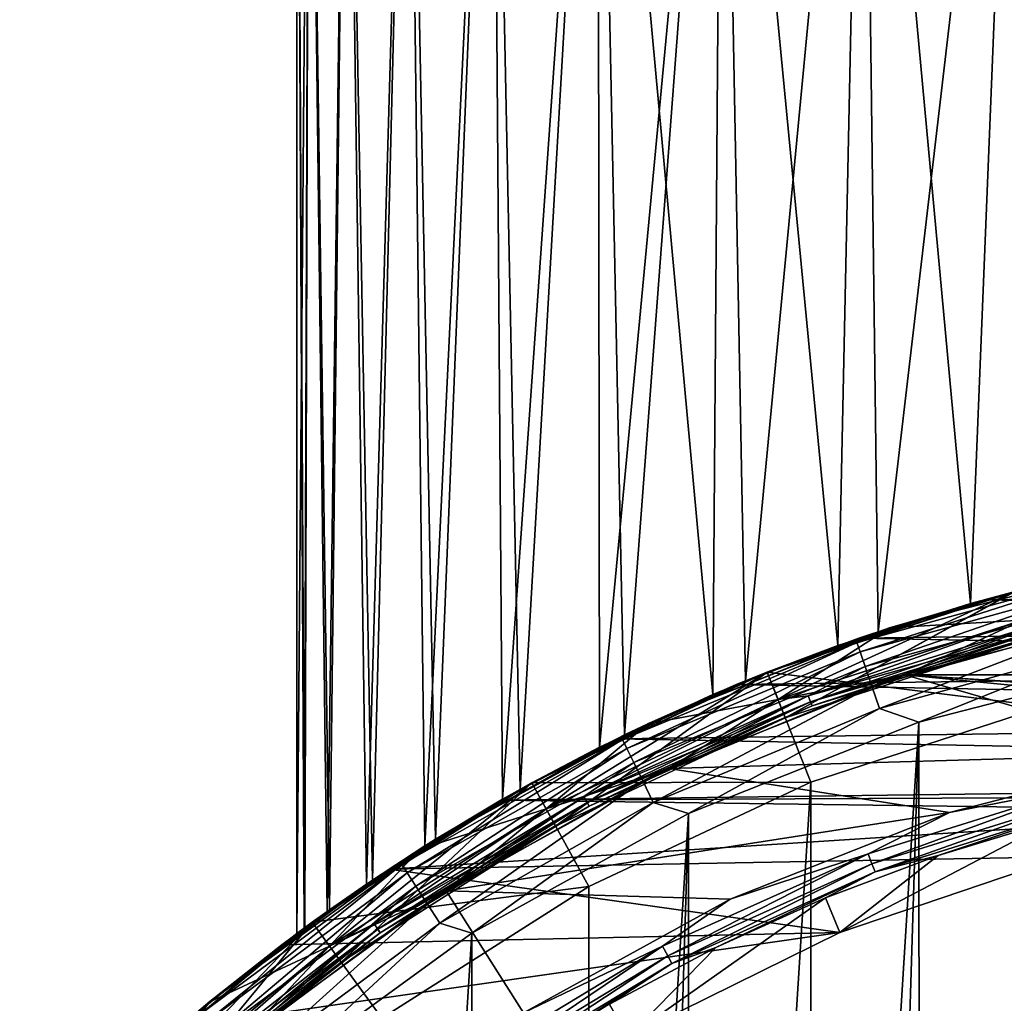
# Model space of a CAD drawing. Header units: metres. Extents: x -71 to 30, y -21 to 69.
# Tile 56 of 111: x -15 to -5, y 16 to 26. Entities that reach past the tile are written whole.
import ezdxf

# ---------------------------------------------------------------- set-up
doc = ezdxf.new("R2010")
doc.units = ezdxf.units.M
doc.layers.add('solid_DUSCHE_AUFPUTZ_EU_ASM_SW0003', color=7, linetype='CONTINUOUS')

msp = doc.modelspace()

# ---------------------------------------------------------------- linework, layer by layer
at = {"layer": 'solid_DUSCHE_AUFPUTZ_EU_ASM_SW0003'}
for points in [[(-12.37276, 32, 10.721049), (-12.424738, 16.930029, 11.130475), (-12.5, 16.874537, 12.5)], [(-12.5, 32, 12.5), (-12.5, 16.874537, 12.5), (-12.42473, 16.930035, 13.869578)], [(-12.5, 32, 12.5), (-12.37276, 32, 10.721049), (-12.5, 16.874537, 12.5)], [(-12.372759, 32, 14.278955), (-12.5, 32, 12.5), (-12.42473, 16.930035, 13.869578)], [(-12.37276, 32, -139.278946), (-12.418708, 16.934454, -138.923187), (-12.5, 16.874537, -137.5)], [(-12.5, 32, -137.5), (-12.5, 16.874537, -137.5), (-12.418694, 16.934464, -136.076706)], [(-12.5, 32, -137.5), (-12.37276, 32, -139.278946), (-12.5, 16.874537, -137.5)], [(-12.372759, 32, -135.721039), (-12.5, 32, -137.5), (-12.418694, 16.934464, -136.076706)], [(-12.37276, 32, 10.721049), (-12.192774, 17.097843, 9.74581), (-12.424738, 16.930029, 11.130475)], [(-12.372759, 32, 14.278955), (-12.42473, 16.930035, 13.869578), (-12.192725, 17.097879, 15.254408)], [(-12.37276, 32, -139.278946), (-12.167867, 17.115578, -140.362167), (-12.418708, 16.934454, -138.923187)], [(-12.372759, 32, -135.721039), (-12.418694, 16.934464, -136.076706), (-12.1678, 17.115625, -134.637543)], [(-12.37276, 32, 10.721049), (-11.993649, 32, 8.978331), (-12.192774, 17.097843, 9.74581)], [(-12.37276, 32, -139.278946), (-11.993649, 32, -141.021667), (-12.167867, 17.115578, -140.362167)], [(-11.993645, 32, 16.021683), (-12.372759, 32, 14.278955), (-12.192725, 17.097879, 15.254408)], [(-11.993645, 32, -133.978317), (-12.372759, 32, -135.721039), (-12.1678, 17.115625, -134.637543)], [(-11.993649, 32, 8.978331), (-11.79115, 17.377249, 8.350336), (-12.192774, 17.097843, 9.74581)], [(-11.993645, 32, 16.021683), (-12.192725, 17.097879, 15.254408), (-11.791051, 17.377316, 16.649944)], [(-11.993649, 32, -141.021667), (-11.732547, 17.41687, -141.812637), (-12.167867, 17.115578, -140.362167)], [(-11.993645, 32, -133.978317), (-12.1678, 17.115625, -134.637543), (-11.73242, 17.416956, -133.187012)], [(-11.993649, 32, 8.978331), (-11.370458, 32, 7.307442), (-11.79115, 17.377249, 8.350336)], [(-11.993649, 32, -141.021667), (-11.370458, 32, -142.692551), (-11.732547, 17.41687, -141.812637)], [(-11.370449, 32, 17.692577), (-11.993645, 32, 16.021683), (-11.791051, 17.377316, 16.649944)], [(-11.370449, 32, -132.307419), (-11.993645, 32, -133.978317), (-11.73242, 17.416956, -133.187012)], [(-11.370458, 32, 7.307442), (-11.20196, 17.762774, 6.953448), (-11.79115, 17.377249, 8.350336)], [(-11.370449, 32, 17.692577), (-11.791051, 17.377316, 16.649944), (-11.201847, 17.762844, 18.046778)], [(-11.370458, 32, -142.692551), (-11.092124, 17.831568, -143.263016), (-11.732547, 17.41687, -141.812637)], [(-11.370449, 32, -132.307419), (-11.73242, 17.416956, -133.187012), (-11.091896, 17.831709, -131.736542)], [(-11.370458, 32, 7.307442), (-10.515628, 32, 5.741936), (-11.20196, 17.762774, 6.953448)], [(-11.370458, 32, -142.692551), (-10.515628, 32, -144.258072), (-11.092124, 17.831568, -143.263016)], [(-10.515619, 32, 19.258078), (-11.370449, 32, 17.692577), (-11.201847, 17.762844, 18.046778)], [(-10.515619, 32, -130.741928), (-11.370449, 32, -132.307419), (-11.091896, 17.831709, -131.736542)], [(-10.515628, 32, 5.741936), (-10.412352, 18.236856, 5.583876), (-11.20196, 17.762774, 6.953448)], [(-10.515619, 32, 19.258078), (-11.201847, 17.762844, 18.046778), (-10.412203, 18.23694, 19.416348)], [(-10.515628, 32, -144.258072), (-10.235449, 18.336727, -144.675339), (-11.092124, 17.831568, -143.263016)], [(-10.515619, 32, -130.741928), (-11.091896, 17.831709, -131.736542), (-10.235109, 18.336918, -130.324173)], [(-10.515628, 32, 5.741936), (-9.446856, 32, 4.314248), (-10.412352, 18.236856, 5.583876)], [(-10.515628, 32, -144.258072), (-9.446856, 32, -145.685745), (-10.235449, 18.336727, -144.675339)], [(-9.446843, 32, 20.685768), (-10.515619, 32, 19.258078), (-10.412203, 18.23694, 19.416348)], [(-9.446843, 32, -129.31424), (-10.515619, 32, -130.741928), (-10.235109, 18.336918, -130.324173)], [(-9.446856, 32, 4.314248), (-9.429602, 18.763865, 4.294384), (-10.412352, 18.236856, 5.583876)], [(-9.446843, 32, 20.685768), (-10.412203, 18.23694, 19.416348), (-9.429482, 18.763926, 20.705753)], [(-9.446856, 32, -145.685745), (-9.175438, 18.88945, -145.988861), (-10.235449, 18.336727, -144.675339)], [(-9.446843, 32, -129.31424), (-10.235109, 18.336918, -130.324173), (-9.175154, 18.889589, -129.010834)], [(-9.446856, 32, 4.314248), (-8.185915, 32, 3.05327), (-9.429602, 18.763865, 4.294384)], [(-9.446856, 32, -145.685745), (-8.185915, 32, -146.946732), (-9.175438, 18.88945, -145.988861)], [(-9.446843, 32, 20.685768), (-9.429482, 18.763926, 20.705753), (-8.282217, 19.297794, 21.862322)], [(-8.185904, 32, 21.946739), (-9.446843, 32, 20.685768), (-8.282217, 19.297794, 21.862322)], [(-8.185904, 32, -128.053253), (-9.446843, 32, -129.31424), (-9.175154, 18.889589, -129.010834)], [(-8.185915, 32, 3.05327), (-8.282383, 19.297724, 3.137825), (-9.429602, 18.763865, 4.294384)], [(-8.185915, 32, -146.946732), (-7.949069, 19.437395, -147.14682), (-9.175438, 18.88945, -145.988861)], [(-8.185904, 32, -128.053253), (-9.175154, 18.889589, -129.010834), (-7.948865, 19.437477, -127.853004)], [(-8.185915, 32, 3.05327), (-7.015343, 19.793558, 2.154162), (-8.282383, 19.297724, 3.137825)], [(-8.185904, 32, 21.946739), (-8.282217, 19.297794, 21.862322), (-7.015177, 19.793617, 22.845951)], [(-8.185915, 32, 3.05327), (-6.7579, 32, 1.984267), (-7.015343, 19.793558, 2.154162)], [(-8.185915, 32, -146.946732), (-6.7579, 32, -148.015732), (-7.949069, 19.437395, -147.14682)], [(-6.757894, 32, 23.015738), (-8.185904, 32, 21.946739), (-7.015177, 19.793617, 22.845951)], [(-6.757894, 32, -126.984261), (-8.185904, 32, -128.053253), (-7.948865, 19.437477, -127.853004)], [(-6.7579, 32, -148.015732), (-6.605039, 19.934229, -148.112427), (-7.949069, 19.437395, -147.14682)], [(-6.757894, 32, -126.984261), (-7.948865, 19.437477, -127.853004), (-6.604803, 19.934307, -126.887428)], [(-6.7579, 32, 1.984267), (-5.669773, 20.220131, 1.359895), (-7.015343, 19.793558, 2.154162)], [(-6.757894, 32, 23.015738), (-7.015177, 19.793617, 22.845951), (-5.669604, 20.220179, 23.64019)], [(-6.7579, 32, 1.984267), (-5.192702, 32, 1.129629), (-5.669773, 20.220131, 1.359895)], [(-6.7579, 32, -148.015732), (-5.192702, 32, -148.870377), (-6.605039, 19.934229, -148.112427)], [(-5.192696, 32, 23.870375), (-6.757894, 32, 23.015738), (-5.669604, 20.220179, 23.64019)], [(-5.192696, 32, -126.129623), (-6.757894, 32, -126.984261), (-6.604803, 19.934307, -126.887428)], [(-5.192702, 32, -148.870377), (-5.188517, 20.348938, -148.87233), (-6.605039, 19.934229, -148.112427)], [(-5.192696, 32, -126.129623), (-6.604803, 19.934307, -126.887428), (-5.188249, 20.349007, -126.127541)], [(-5.192702, 32, 1.129629), (-4.279549, 20.559317, 0.755367), (-5.669773, 20.220131, 1.359895)], [(-5.192696, 32, 23.870375), (-5.669604, 20.220179, 23.64019), (-4.279392, 20.559349, 24.244692)], [(-5.188517, 20.348938, -148.87233), (-3.935039, 20.62801, -160.5), (-6.489465, 19.972153, -160.5)], [(-5.146007, 20.050144, -160.5), (-6.489465, 19.972153, -160.5), (-3.935039, 20.62801, -160.5)], [(-5.146006, 20.050144, -82.599998), (-3.934787, 20.628054, -82.599998), (-6.489204, 19.972237, -82.599998)], [(-5.188249, 20.349007, -126.127541), (-6.489204, 19.972237, -82.599998), (-3.934787, 20.628054, -82.599998)], [(4.999898, 20.396101, -197.350006), (-4.235408, 20.568436, -197.350006), (-5.528784, 20.259134, -197.350006)], [(-5.216249, 20.341846, -210.350006), (-5.528784, 20.259134, -197.350006), (-4.235408, 20.568436, -197.350006)], [(-4.342928, 20.511192, -210.608826), (-6.821099, 19.825304, -210.608826), (-5.216249, 20.341846, -210.350006)], [(-6.788555, 19.730715, -210.85022), (-6.821099, 19.825304, -210.608826), (-4.342928, 20.511192, -210.608826)], [(-4.322207, 20.41333, -210.85022), (-6.788555, 19.730715, -210.85022), (-4.342928, 20.511192, -210.608826)], [(-5.222806, 20.340155, -81.800003), (-5.669773, 20.220131, 1.359895), (-4.279549, 20.559317, 0.755367)], [(-5.222636, 20.340208, 35.799999), (-4.279392, 20.559349, 24.244692), (-5.669604, 20.220179, 23.64019)], [(-6.736774, 19.580215, -211.05748), (-6.788555, 19.730715, -210.85022), (-4.322207, 20.41333, -210.85022)], [(-4.289239, 20.257626, -211.05748), (-6.736774, 19.580215, -211.05748), (-4.322207, 20.41333, -210.85022)], [(6.281039, 20.038675, -197.350006), (4.999898, 20.396101, -197.350006), (-5.528784, 20.259134, -197.350006)], [(-7.730785, 19.525236, -161.300003), (-7.546641, 19.060381, -161.300003), (-5.222364, 20.340271, -161.300003)], [(-7.730785, 19.525236, -161.300003), (-5.222364, 20.340271, -161.300003), (-7.730695, 19.525274, -195)], [(-5.222364, 20.340271, -161.300003), (-5.222502, 20.340242, -195), (-7.730695, 19.525274, -195)], [(-7.730695, 19.525274, -195), (-5.222502, 20.340242, -195), (-7.620345, 19.246304, -195.300003)], [(-7.730467, 19.525366, 35.799999), (-5.222636, 20.340208, 35.799999), (-7.015177, 19.793617, 22.845951)], [(-4.924496, 19.177813, 37), (-5.222636, 20.340208, 35.799999), (-7.730467, 19.525366, 35.799999)], [(-5.222806, 20.340155, -81.800003), (-7.730278, 19.5254, -81.800003), (-5.669773, 20.220131, 1.359895)], [(-7.546678, 19.060352, -81.800003), (-7.730278, 19.5254, -81.800003), (-5.222806, 20.340155, -81.800003)], [(-5.222502, 20.340242, -195), (-5.147759, 20.049694, -195.300003), (-7.620345, 19.246304, -195.300003)], [(-5.098003, 19.855988, -81.800003), (-7.546678, 19.060352, -81.800003), (-5.222806, 20.340155, -81.800003)], [(-5.222364, 20.340271, -161.300003), (-7.546641, 19.060381, -161.300003), (-5.098008, 19.855978, -161.300003)], [(-5.222636, 20.340208, 35.799999), (-5.669604, 20.220179, 23.64019), (-7.015177, 19.793617, 22.845951)], [(-6.821099, 19.825304, -210.608826), (-6.48302, 19.974245, -210.350006), (-5.216249, 20.341846, -210.350006)], [(-6.605039, 19.934229, -148.112427), (-5.188517, 20.348938, -148.87233), (-6.489465, 19.972153, -160.5)], [(-5.188249, 20.349007, -126.127541), (-6.604803, 19.934307, -126.887428), (-6.489204, 19.972237, -82.599998)], [(-5.216249, 20.341846, -210.350006), (-6.48302, 19.974245, -210.350006), (-5.528784, 20.259134, -197.350006)], [(-7.730278, 19.5254, -81.800003), (-7.015343, 19.793558, 2.154162), (-5.669773, 20.220131, 1.359895)], [(6.281039, 20.038675, -197.350006), (-5.528784, 20.259134, -197.350006), (-6.800228, 19.86846, -197.350006)], [(-6.48302, 19.974245, -210.350006), (-6.800228, 19.86846, -197.350006), (-5.528784, 20.259134, -197.350006)], [(-6.669292, 19.384083, -211.216415), (-6.736774, 19.580215, -211.05748), (-4.289239, 20.257626, -211.05748)], [(-4.246274, 20.054707, -211.216415), (-6.669292, 19.384083, -211.216415), (-4.289239, 20.257626, -211.05748)], [(-3.841274, 20.13689, -196.100006), (-6.334853, 19.496656, -196.100006), (-3.841328, 20.136871, -195.300003)], [(6.334854, 19.496656, -196.100006), (-6.334853, 19.496656, -196.100006), (-3.841274, 20.13689, -196.100006)], [(-6.334853, 19.496656, -196.100006), (-6.334716, 19.496695, -195.300003), (-3.841328, 20.136871, -195.300003)], [(-3.841328, 20.136871, -195.300003), (-6.334716, 19.496695, -195.300003), (-5.147759, 20.049694, -195.300003)], [(-6.605039, 19.934229, -148.112427), (-6.489465, 19.972153, -160.5), (-8.941493, 19.001287, -160.5)], [(-7.618781, 19.246918, -160.5), (-8.941493, 19.001287, -160.5), (-6.489465, 19.972153, -160.5)], [(-7.61878, 19.24692, -82.599998), (-6.489204, 19.972237, -82.599998), (-8.941332, 19.001368, -82.599998)], [(-7.948865, 19.437477, -127.853004), (-8.941332, 19.001368, -82.599998), (-6.489204, 19.972237, -82.599998)], [(-6.604803, 19.934307, -126.887428), (-7.948865, 19.437477, -127.853004), (-6.489204, 19.972237, -82.599998)], [(-6.48302, 19.974245, -210.350006), (-7.724214, 19.52784, -210.350006), (-6.800228, 19.86846, -197.350006)], [(-6.821099, 19.825304, -210.608826), (-7.724214, 19.52784, -210.350006), (-6.48302, 19.974245, -210.350006)], [(-6.334716, 19.496695, -195.300003), (-7.620345, 19.246304, -195.300003), (-5.147759, 20.049694, -195.300003)], [(-7.618781, 19.246918, -160.5), (-6.489465, 19.972153, -160.5), (-5.146007, 20.050144, -160.5)], [(-7.313181, 19.283274, -160.515228), (-7.618781, 19.246918, -160.5), (-5.146007, 20.050144, -160.5)], [(-7.61878, 19.24692, -82.599998), (-5.146006, 20.050144, -82.599998), (-6.489204, 19.972237, -82.599998)], [(-7.313232, 19.283409, -82.584839), (-5.146006, 20.050144, -82.599998), (-7.61878, 19.24692, -82.599998)], [(-7.313232, 19.283409, -82.584839), (-4.935553, 20.024324, -82.584839), (-5.146006, 20.050144, -82.599998)], [(-4.920003, 19.961237, -82.541473), (-4.935553, 20.024324, -82.584839), (-7.313232, 19.283409, -82.584839)], [(-4.935518, 20.024183, -160.515228), (-7.313181, 19.283274, -160.515228), (-5.146007, 20.050144, -160.5)], [(-7.290153, 19.222553, -160.55864), (-7.313181, 19.283274, -160.515228), (-4.935518, 20.024183, -160.515228)], [(-4.919977, 19.96113, -160.55864), (-7.290153, 19.222553, -160.55864), (-4.935518, 20.024183, -160.515228)], [(7.53754, 19.600645, -197.350006), (6.281039, 20.038675, -197.350006), (-6.800228, 19.86846, -197.350006)], [(-4.246274, 20.054707, -211.216415), (-6.590718, 19.155708, -211.316193), (-6.669292, 19.384083, -211.216415)], [(-4.246274, 20.054707, -211.216415), (-4.196247, 19.818432, -211.316193), (-6.590718, 19.155708, -211.316193)], [(-7.949069, 19.437395, -147.14682), (-6.605039, 19.934229, -148.112427), (-8.941493, 19.001287, -160.5)], [(7.53754, 19.600645, -197.350006), (-6.800228, 19.86846, -197.350006), (-8.04457, 19.398067, -197.350006)], [(-7.724214, 19.52784, -210.350006), (-8.04457, 19.398067, -197.350006), (-6.800228, 19.86846, -197.350006)], [(-4.920003, 19.961237, -82.541473), (-7.313232, 19.283409, -82.584839), (-7.290192, 19.222656, -82.541473)], [(-4.920003, 19.961237, -82.541473), (-7.290192, 19.222656, -82.541473), (-4.909615, 19.919088, -82.47654)], [(-7.290192, 19.222656, -82.541473), (-7.274799, 19.182068, -82.47654), (-4.909615, 19.919088, -82.47654)], [(-4.919977, 19.96113, -160.55864), (-7.274777, 19.182011, -160.623611), (-7.290153, 19.222553, -160.55864)], [(-4.909615, 19.919088, -82.47654), (-7.274799, 19.182068, -82.47654), (-5.098133, 19.855957, -82.400002)], [(-4.919977, 19.96113, -160.55864), (-4.9096, 19.919031, -160.623611), (-7.274777, 19.182011, -160.623611)], [(-7.274777, 19.182011, -160.623611), (-4.9096, 19.919031, -160.623611), (-5.098141, 19.855955, -160.699997)], [(-6.821099, 19.825304, -210.608826), (-9.196671, 18.841213, -210.608826), (-7.724214, 19.52784, -210.350006)], [(-9.152792, 18.751318, -210.85022), (-9.196671, 18.841213, -210.608826), (-6.821099, 19.825304, -210.608826)], [(-6.788555, 19.730715, -210.85022), (-9.152792, 18.751318, -210.85022), (-6.821099, 19.825304, -210.608826)], [(-7.730278, 19.5254, -81.800003), (-8.282383, 19.297724, 3.137825), (-7.015343, 19.793558, 2.154162)], [(-7.730467, 19.525366, 35.799999), (-7.015177, 19.793617, 22.845951), (-8.282217, 19.297794, 21.862322)], [(-7.546539, 19.060423, -82.400002), (-7.546678, 19.060352, -81.800003), (-5.098003, 19.855988, -81.800003)], [(-5.098008, 19.855978, -161.300003), (-7.546641, 19.060381, -161.300003), (-5.098141, 19.855955, -160.699997)], [(-7.546641, 19.060381, -161.300003), (-7.546558, 19.060415, -160.699997), (-5.098141, 19.855955, -160.699997)], [(-7.274777, 19.182011, -160.623611), (-5.098141, 19.855955, -160.699997), (-7.546558, 19.060415, -160.699997)], [(-5.098133, 19.855957, -82.400002), (-7.546539, 19.060423, -82.400002), (-5.098003, 19.855988, -81.800003)], [(-7.274799, 19.182068, -82.47654), (-7.546539, 19.060423, -82.400002), (-5.098133, 19.855957, -82.400002)], [(-6.590718, 19.155708, -211.316193), (-4.196247, 19.818432, -211.316193), (-6.193138, 19.016966, -211.350006)], [(-4.196247, 19.818432, -211.316193), (-3.761979, 19.642994, -211.350006), (-6.193138, 19.016966, -211.350006)], [(-9.082978, 18.60829, -211.05748), (-9.152792, 18.751318, -210.85022), (-6.788555, 19.730715, -210.85022)], [(-6.736774, 19.580215, -211.05748), (-9.082978, 18.60829, -211.05748), (-6.788555, 19.730715, -210.85022)], [(-8.991995, 18.421892, -211.216415), (-9.082978, 18.60829, -211.05748), (-6.736774, 19.580215, -211.05748)], [(-6.669292, 19.384083, -211.216415), (-8.991995, 18.421892, -211.216415), (-6.736774, 19.580215, -211.05748)], [(8.763041, 19.084263, -197.350006), (7.53754, 19.600645, -197.350006), (-8.04457, 19.398067, -197.350006)], [(-6.193138, 19.016966, -211.350006), (-3.761979, 19.642994, -211.350006), (-6.166161, -19.025726, -211.350006)], [(-3.761979, 19.642994, -211.350006), (-4.95766, -19.375799, -211.350006), (-6.166161, -19.025726, -211.350006)], [(-10.116861, 18.402393, -161.300003), (-9.875982, 17.964251, -161.300003), (-7.730785, 19.525236, -161.300003)], [(-10.116861, 18.402393, -161.300003), (-7.730785, 19.525236, -161.300003), (-10.116833, 18.402437, -195)], [(-10.116833, 18.402437, -195), (-7.730695, 19.525274, -195), (-9.972335, 18.139502, -195.300003)], [(-7.730785, 19.525236, -161.300003), (-7.730695, 19.525274, -195), (-10.116833, 18.402437, -195)], [(-7.730278, 19.5254, -81.800003), (-10.11677, 18.40247, -81.800003), (-8.282383, 19.297724, 3.137825)], [(-9.875796, 17.964359, -81.800003), (-10.11677, 18.40247, -81.800003), (-7.730278, 19.5254, -81.800003)], [(-10.116579, 18.402576, 35.799999), (-7.730467, 19.525366, 35.799999), (-9.429482, 18.763926, 20.705753)], [(-7.288454, 18.409712, 37), (-7.730467, 19.525366, 35.799999), (-10.116579, 18.402576, 35.799999)], [(-7.730695, 19.525274, -195), (-7.620345, 19.246304, -195.300003), (-9.972335, 18.139502, -195.300003)], [(-7.730785, 19.525236, -161.300003), (-9.875982, 17.964251, -161.300003), (-7.546641, 19.060381, -161.300003)], [(-7.546678, 19.060352, -81.800003), (-9.875796, 17.964359, -81.800003), (-7.730278, 19.5254, -81.800003)], [(-7.730467, 19.525366, 35.799999), (-8.282217, 19.297794, 21.862322), (-9.429482, 18.763926, 20.705753)], [(-9.196671, 18.841213, -210.608826), (-8.934935, 19.004393, -210.350006), (-7.724214, 19.52784, -210.350006)], [(-7.724214, 19.52784, -210.350006), (-8.934935, 19.004393, -210.350006), (-8.04457, 19.398067, -197.350006)], [(-6.334853, 19.496656, -196.100006), (-8.728751, 18.548817, -196.100006), (-8.728579, 18.548903, -195.300003)], [(-3.566156, 18.697763, -196.100006), (-8.728751, 18.548817, -196.100006), (-6.334853, 19.496656, -196.100006)], [(-6.334716, 19.496695, -195.300003), (-8.728579, 18.548903, -195.300003), (-7.620345, 19.246304, -195.300003)], [(-6.334853, 19.496656, -196.100006), (-8.728579, 18.548903, -195.300003), (-6.334716, 19.496695, -195.300003)], [(-7.288454, 18.409712, 37), (-4.924496, 19.177813, 37), (-7.730467, 19.525366, 35.799999)], [(8.728759, 18.548815, -196.100006), (-6.334853, 19.496656, -196.100006), (6.334854, 19.496656, -196.100006)], [(1.196105, 18.997198, -196.100006), (-6.334853, 19.496656, -196.100006), (8.728759, 18.548815, -196.100006)], [(-1.194621, 18.997292, -196.100006), (-3.566156, 18.697763, -196.100006), (-6.334853, 19.496656, -196.100006)], [(1.196105, 18.997198, -196.100006), (-1.194621, 18.997292, -196.100006), (-6.334853, 19.496656, -196.100006)], [(8.763041, 19.084263, -197.350006), (-8.04457, 19.398067, -197.350006), (-9.256117, 18.850037, -197.350006)], [(-8.934935, 19.004393, -210.350006), (-9.256117, 18.850037, -197.350006), (-8.04457, 19.398067, -197.350006)], [(-9.175438, 18.88945, -145.988861), (-7.949069, 19.437395, -147.14682), (-8.941493, 19.001287, -160.5)], [(-7.948865, 19.437477, -127.853004), (-9.175154, 18.889589, -129.010834), (-8.941332, 19.001368, -82.599998)], [(-6.669292, 19.384083, -211.216415), (-8.886056, 18.204855, -211.316193), (-8.991995, 18.421892, -211.216415)], [(-6.669292, 19.384083, -211.216415), (-6.590718, 19.155708, -211.316193), (-8.886056, 18.204855, -211.316193)], [(-10.11677, 18.40247, -81.800003), (-9.429602, 18.763865, 4.294384), (-8.282383, 19.297724, 3.137825)], [(-9.584269, 18.261299, -82.584839), (-7.313232, 19.283409, -82.584839), (-7.61878, 19.24692, -82.599998)], [(-7.290192, 19.222656, -82.541473), (-7.313232, 19.283409, -82.584839), (-9.584269, 18.261299, -82.584839)], [(-7.313181, 19.283274, -160.515228), (-9.584201, 18.261169, -160.515228), (-7.618781, 19.246918, -160.5)], [(-9.554022, 18.203669, -160.55864), (-9.584201, 18.261169, -160.515228), (-7.313181, 19.283274, -160.515228)], [(-7.290153, 19.222553, -160.55864), (-9.554022, 18.203669, -160.55864), (-7.313181, 19.283274, -160.515228)], [(-8.728579, 18.548903, -195.300003), (-9.972335, 18.139502, -195.300003), (-7.620345, 19.246304, -195.300003)], [(-9.970841, 18.140331, -82.599998), (-7.61878, 19.24692, -82.599998), (-8.941332, 19.001368, -82.599998)], [(-9.584269, 18.261299, -82.584839), (-7.61878, 19.24692, -82.599998), (-9.970841, 18.140331, -82.599998)], [(-9.970841, 18.140331, -160.5), (-8.941493, 19.001287, -160.5), (-7.618781, 19.246918, -160.5)], [(-9.584201, 18.261169, -160.515228), (-9.970841, 18.140331, -160.5), (-7.618781, 19.246918, -160.5)], [(-7.290192, 19.222656, -82.541473), (-9.584269, 18.261299, -82.584839), (-9.554073, 18.203766, -82.541473)], [(-7.290192, 19.222656, -82.541473), (-9.554073, 18.203766, -82.541473), (-7.274799, 19.182068, -82.47654)], [(-9.554073, 18.203766, -82.541473), (-9.5339, 18.165329, -82.47654), (-7.274799, 19.182068, -82.47654)], [(-7.290153, 19.222553, -160.55864), (-9.533872, 18.165276, -160.623611), (-9.554022, 18.203669, -160.55864)], [(-7.274799, 19.182068, -82.47654), (-9.5339, 18.165329, -82.47654), (-7.546539, 19.060423, -82.400002)], [(-7.290153, 19.222553, -160.55864), (-7.274777, 19.182011, -160.623611), (-9.533872, 18.165276, -160.623611)], [(-9.533872, 18.165276, -160.623611), (-7.274777, 19.182011, -160.623611), (-7.546558, 19.060415, -160.699997)], [(-7.288386, -18.409739, 37), (-4.924496, 19.177813, 37), (-7.288454, 18.409712, 37)], [(-4.924448, -19.177824, 37), (-4.924496, 19.177813, 37), (-7.288386, -18.409739, 37)], [(9.953824, 18.491085, -197.350006), (8.763041, 19.084263, -197.350006), (-9.256117, 18.850037, -197.350006)], [(-8.886056, 18.204855, -211.316193), (-6.590718, 19.155708, -211.316193), (-8.526458, 18.091406, -211.350006)], [(-6.590718, 19.155708, -211.316193), (-6.193138, 19.016966, -211.350006), (-8.526458, 18.091406, -211.350006)], [(-9.175438, 18.88945, -145.988861), (-8.941493, 19.001287, -160.5), (-11.25225, 17.730949, -160.5)], [(-9.970841, 18.140331, -160.5), (-11.25225, 17.730949, -160.5), (-8.941493, 19.001287, -160.5)], [(-9.970841, 18.140331, -82.599998), (-8.941332, 19.001368, -82.599998), (-11.252176, 17.730997, -82.599998)], [(-11.091896, 17.831709, -131.736542), (-11.252176, 17.730997, -82.599998), (-8.941332, 19.001368, -82.599998)], [(-10.235109, 18.336918, -130.324173), (-11.091896, 17.831709, -131.736542), (-8.941332, 19.001368, -82.599998)], [(-9.175154, 18.889589, -129.010834), (-10.235109, 18.336918, -130.324173), (-8.941332, 19.001368, -82.599998)], [(-8.934935, 19.004393, -210.350006), (-10.110404, 18.40597, -210.350006), (-9.256117, 18.850037, -197.350006)], [(-9.196671, 18.841213, -210.608826), (-10.110404, 18.40597, -210.350006), (-8.934935, 19.004393, -210.350006)], [(-9.875982, 17.964251, -161.300003), (-9.875954, 17.964285, -160.699997), (-7.546558, 19.060415, -160.699997)], [(-7.546641, 19.060381, -161.300003), (-9.875982, 17.964251, -161.300003), (-7.546558, 19.060415, -160.699997)], [(-9.533872, 18.165276, -160.623611), (-7.546558, 19.060415, -160.699997), (-9.875954, 17.964285, -160.699997)], [(-7.546539, 19.060423, -82.400002), (-9.875933, 17.964296, -82.400002), (-7.546678, 19.060352, -81.800003)], [(-9.5339, 18.165329, -82.47654), (-9.875933, 17.964296, -82.400002), (-7.546539, 19.060423, -82.400002)], [(-9.875933, 17.964296, -82.400002), (-9.875796, 17.964359, -81.800003), (-7.546678, 19.060352, -81.800003)], [(-8.526458, 18.091406, -211.350006), (-6.193138, 19.016966, -211.350006), (-8.505148, -18.101433, -211.350006)], [(-6.193138, 19.016966, -211.350006), (-7.350156, -18.600397, -211.350006), (-8.505148, -18.101433, -211.350006)], [(-6.193138, 19.016966, -211.350006), (-6.166161, -19.025726, -211.350006), (-7.350156, -18.600397, -211.350006)], [(-10.235449, 18.336727, -144.675339), (-9.175438, 18.88945, -145.988861), (-11.25225, 17.730949, -160.5)], [(-9.196671, 18.841213, -210.608826), (-11.433911, 17.573723, -210.608826), (-10.110404, 18.40597, -210.350006)], [(-11.379358, 17.489876, -210.85022), (-11.433911, 17.573723, -210.608826), (-9.196671, 18.841213, -210.608826)], [(-9.152792, 18.751318, -210.85022), (-11.379358, 17.489876, -210.85022), (-9.196671, 18.841213, -210.608826)], [(9.953824, 18.491085, -197.350006), (-9.256117, 18.850037, -197.350006), (-10.43158, 18.225863, -197.350006)], [(-10.110404, 18.40597, -210.350006), (-10.43158, 18.225863, -197.350006), (-9.256117, 18.850037, -197.350006)], [(-11.292561, 17.356468, -211.05748), (-11.379358, 17.489876, -210.85022), (-9.152792, 18.751318, -210.85022)], [(-9.082978, 18.60829, -211.05748), (-11.292561, 17.356468, -211.05748), (-9.152792, 18.751318, -210.85022)], [(-10.11677, 18.40247, -81.800003), (-10.412352, 18.236856, 5.583876), (-9.429602, 18.763865, 4.294384)], [(-10.116579, 18.402576, 35.799999), (-9.429482, 18.763926, 20.705753), (-10.412203, 18.23694, 19.416348)], [(-3.566156, 18.697763, -196.100006), (-5.881424, 18.103397, -196.100006), (-8.728751, 18.548817, -196.100006)], [(-4.526418, 18.364401, -196.118683), (-5.881424, 18.103397, -196.100006), (-3.566156, 18.697763, -196.100006)], [(-11.179444, 17.182611, -211.216415), (-11.292561, 17.356468, -211.05748), (-9.082978, 18.60829, -211.05748)], [(-8.991995, 18.421892, -211.216415), (-11.179444, 17.182611, -211.216415), (-9.082978, 18.60829, -211.05748)], [(-10.98449, 17.308668, -196.100006), (-10.984477, 17.308687, -195.300003), (-8.728579, 18.548903, -195.300003)], [(-8.728751, 18.548817, -196.100006), (-10.98449, 17.308668, -196.100006), (-8.728579, 18.548903, -195.300003)], [(-5.881424, 18.103397, -196.100006), (-10.98449, 17.308668, -196.100006), (-8.728751, 18.548817, -196.100006)], [(-8.728579, 18.548903, -195.300003), (-10.984477, 17.308687, -195.300003), (-9.972335, 18.139502, -195.300003)], [(0, 18.275854, -197.350006), (9.953824, 18.491085, -197.350006), (-10.43158, 18.225863, -197.350006)], [(-12.343694, 16.98921, 35.799999), (-10.116579, 18.402576, 35.799999), (-12.192725, 17.097879, 15.254408)], [(-9.538773, 17.350838, 37), (-10.116579, 18.402576, 35.799999), (-12.343694, 16.98921, 35.799999)], [(-10.11677, 18.40247, -81.800003), (-12.343491, 16.989359, -81.800003), (-10.412352, 18.236856, 5.583876)], [(-12.049731, 16.584742, -81.800003), (-12.343491, 16.989359, -81.800003), (-10.11677, 18.40247, -81.800003)], [(-12.343355, 16.989456, -195), (-10.116833, 18.402437, -195), (-12.166893, 16.746826, -195.300003)], [(-10.116861, 18.402393, -161.300003), (-10.116833, 18.402437, -195), (-12.343355, 16.989456, -195)], [(-12.343225, 16.989534, -161.300003), (-10.116861, 18.402393, -161.300003), (-12.343355, 16.989456, -195)], [(-12.343225, 16.989534, -161.300003), (-12.049475, 16.58493, -161.300003), (-10.116861, 18.402393, -161.300003)], [(-10.116579, 18.402576, 35.799999), (-11.791051, 17.377316, 16.649944), (-12.192725, 17.097879, 15.254408)], [(-10.116833, 18.402437, -195), (-9.972335, 18.139502, -195.300003), (-12.166893, 16.746826, -195.300003)], [(-9.875796, 17.964359, -81.800003), (-12.049731, 16.584742, -81.800003), (-10.11677, 18.40247, -81.800003)], [(-10.116861, 18.402393, -161.300003), (-12.049475, 16.58493, -161.300003), (-9.875982, 17.964251, -161.300003)], [(-10.116579, 18.402576, 35.799999), (-11.201847, 17.762844, 18.046778), (-11.791051, 17.377316, 16.649944)], [(-11.433911, 17.573723, -210.608826), (-11.245987, 17.734932, -210.350006), (-10.110404, 18.40597, -210.350006)], [(-10.110404, 18.40597, -210.350006), (-11.245987, 17.734932, -210.350006), (-10.43158, 18.225863, -197.350006)], [(-10.116579, 18.402576, 35.799999), (-10.412203, 18.23694, 19.416348), (-11.201847, 17.762844, 18.046778)], [(-8.991995, 18.421892, -211.216415), (-11.047734, 16.980175, -211.316193), (-11.179444, 17.182611, -211.216415)], [(-8.991995, 18.421892, -211.216415), (-8.886056, 18.204855, -211.316193), (-11.047734, 16.980175, -211.316193)], [(-9.538773, 17.350838, 37), (-7.288454, 18.409712, 37), (-10.116579, 18.402576, 35.799999)], [(-9.538721, -17.350866, 37), (-7.288454, 18.409712, 37), (-9.538773, 17.350838, 37)], [(-7.288386, -18.409739, 37), (-7.288454, 18.409712, 37), (-9.538721, -17.350866, 37)], [(-11.092124, 17.831568, -143.263016), (-10.235449, 18.336727, -144.675339), (-11.25225, 17.730949, -160.5)], [(-2.385347, 18.119528, -197.350006), (0, 18.275854, -197.350006), (-10.43158, 18.225863, -197.350006)], [(-4.526418, 18.364401, -196.118683), (-6.706999, 17.684904, -196.118683), (-5.881424, 18.103397, -196.100006)], [(-6.668053, 17.582211, -196.173187), (-6.706999, 17.684904, -196.118683), (-4.526418, 18.364401, -196.118683)], [(-4.500134, 18.257763, -196.173187), (-6.668053, 17.582211, -196.173187), (-4.526418, 18.364401, -196.118683)], [(-12.343491, 16.989359, -81.800003), (-11.20196, 17.762774, 6.953448), (-10.412352, 18.236856, 5.583876)], [(-11.715545, 16.972897, -82.584839), (-9.584269, 18.261299, -82.584839), (-9.970841, 18.140331, -82.599998)], [(-9.554073, 18.203766, -82.541473), (-9.584269, 18.261299, -82.584839), (-11.715545, 16.972897, -82.584839)], [(-9.554073, 18.203766, -82.541473), (-11.715545, 16.972897, -82.584839), (-11.678636, 16.919424, -82.541473)], [(-9.584201, 18.261169, -160.515228), (-11.715463, 16.972778, -160.515228), (-9.970841, 18.140331, -160.5)], [(-11.678573, 16.919333, -160.55864), (-11.715463, 16.972778, -160.515228), (-9.584201, 18.261169, -160.515228)], [(-9.554073, 18.203766, -82.541473), (-11.678636, 16.919424, -82.541473), (-9.5339, 18.165329, -82.47654)], [(-9.554022, 18.203669, -160.55864), (-11.678573, 16.919333, -160.55864), (-9.584201, 18.261169, -160.515228)], [(-9.554022, 18.203669, -160.55864), (-11.653941, 16.88365, -160.623611), (-11.678573, 16.919333, -160.55864)], [(-9.554022, 18.203669, -160.55864), (-9.533872, 18.165276, -160.623611), (-11.653941, 16.88365, -160.623611)], [(-2.385347, 18.119528, -197.350006), (-10.43158, 18.225863, -197.350006), (-11.564124, 17.529152, -197.350006)], [(-11.245987, 17.734932, -210.350006), (-11.564124, 17.529152, -197.350006), (-10.43158, 18.225863, -197.350006)], [(-11.047734, 16.980175, -211.316193), (-8.886056, 18.204855, -211.316193), (-10.72566, 16.880754, -211.350006)], [(-8.886056, 18.204855, -211.316193), (-8.526458, 18.091406, -211.350006), (-10.72566, 16.880754, -211.350006)], [(-4.500134, 18.257763, -196.173187), (-6.636792, 17.499783, -196.258408), (-6.668053, 17.582211, -196.173187)], [(-4.500134, 18.257763, -196.173187), (-4.479036, 18.172165, -196.258408), (-6.636792, 17.499783, -196.258408)], [(-5.997378, 17.667685, -196.366211), (-6.636792, 17.499783, -196.258408), (-4.479036, 18.172165, -196.258408)], [(-4.829014, 18.022104, -196.366211), (-5.997378, 17.667685, -196.366211), (-4.479036, 18.172165, -196.258408)], [(-10.984477, 17.308687, -195.300003), (-12.166893, 16.746826, -195.300003), (-9.972335, 18.139502, -195.300003)], [(-12.165946, 16.74753, -82.599998), (-9.970841, 18.140331, -82.599998), (-11.252176, 17.730997, -82.599998)], [(-11.715545, 16.972897, -82.584839), (-9.970841, 18.140331, -82.599998), (-12.165946, 16.74753, -82.599998)], [(-12.165946, 16.74753, -160.5), (-11.25225, 17.730949, -160.5), (-9.970841, 18.140331, -160.5)], [(-11.715463, 16.972778, -160.515228), (-12.165946, 16.74753, -160.5), (-9.970841, 18.140331, -160.5)], [(-11.678636, 16.919424, -82.541473), (-11.653975, 16.883698, -82.47654), (-9.5339, 18.165329, -82.47654)], [(-9.5339, 18.165329, -82.47654), (-11.653975, 16.883698, -82.47654), (-9.875933, 17.964296, -82.400002)], [(-11.653941, 16.88365, -160.623611), (-9.533872, 18.165276, -160.623611), (-9.875954, 17.964285, -160.699997)], [(-4.730224, 17.653111, -197.350006), (-2.385347, 18.119528, -197.350006), (-11.564124, 17.529152, -197.350006)], [(-5.881424, 18.103397, -196.100006), (-8.104283, 17.223381, -196.100006), (-10.98449, 17.308668, -196.100006)], [(-10.72566, 16.880754, -211.350006), (-8.526458, 18.091406, -211.350006), (-10.709926, -16.890747, -211.350006)], [(-8.526458, 18.091406, -211.350006), (-9.626605, -17.530769, -211.350006), (-10.709926, -16.890747, -211.350006)], [(-8.526458, 18.091406, -211.350006), (-8.505148, -18.101433, -211.350006), (-9.626605, -17.530769, -211.350006)], [(-6.706999, 17.684904, -196.118683), (-8.104283, 17.223381, -196.100006), (-5.881424, 18.103397, -196.100006)], [(-4.829014, 18.022104, -196.366211), (-4.730224, 17.653111, -197.350006), (-6.993937, 16.884661, -197.350006)], [(-4.829014, 18.022104, -196.366211), (-6.993937, 16.884661, -197.350006), (-5.997378, 17.667685, -196.366211)], [(-12.049578, 16.584864, -82.400002), (-12.049731, 16.584742, -81.800003), (-9.875796, 17.964359, -81.800003)], [(-12.049475, 16.58493, -161.300003), (-12.049588, 16.584856, -160.699997), (-9.875954, 17.964285, -160.699997)], [(-11.653941, 16.88365, -160.623611), (-9.875954, 17.964285, -160.699997), (-12.049588, 16.584856, -160.699997)], [(-9.875933, 17.964296, -82.400002), (-12.049578, 16.584864, -82.400002), (-9.875796, 17.964359, -81.800003)], [(-11.653975, 16.883698, -82.47654), (-12.049578, 16.584864, -82.400002), (-9.875933, 17.964296, -82.400002)], [(-9.875982, 17.964251, -161.300003), (-12.049475, 16.58493, -161.300003), (-9.875954, 17.964285, -160.699997)], [(-11.732547, 17.41687, -141.812637), (-11.092124, 17.831568, -143.263016), (-11.25225, 17.730949, -160.5)], [(-11.091896, 17.831709, -131.736542), (-11.73242, 17.416956, -133.187012), (-11.252176, 17.730997, -82.599998)], [(-13.386045, 16.180651, -160.5), (-13.385998, 16.180689, -82.599998), (-11.252176, 17.730997, -82.599998)], [(-12.5, 16.874537, -137.5), (-13.386045, 16.180651, -160.5), (-11.252176, 17.730997, -82.599998)], [(-11.732547, 17.41687, -141.812637), (-11.25225, 17.730949, -160.5), (-13.386045, 16.180651, -160.5)], [(-12.165946, 16.74753, -160.5), (-13.386045, 16.180651, -160.5), (-11.25225, 17.730949, -160.5)], [(-12.165946, 16.74753, -82.599998), (-11.252176, 17.730997, -82.599998), (-13.385998, 16.180689, -82.599998)], [(-12.418694, 16.934464, -136.076706), (-12.5, 16.874537, -137.5), (-11.252176, 17.730997, -82.599998)], [(-12.1678, 17.115625, -134.637543), (-12.418694, 16.934464, -136.076706), (-11.252176, 17.730997, -82.599998)], [(-12.343491, 16.989359, -81.800003), (-11.79115, 17.377249, 8.350336), (-11.20196, 17.762774, 6.953448)], [(-11.245987, 17.734932, -210.350006), (-12.337201, 16.993925, -210.350006), (-11.564124, 17.529152, -197.350006)], [(-11.433911, 17.573723, -210.608826), (-12.337201, 16.993925, -210.350006), (-11.245987, 17.734932, -210.350006)], [(-11.73242, 17.416956, -133.187012), (-12.1678, 17.115625, -134.637543), (-11.252176, 17.730997, -82.599998)], [(-6.706999, 17.684904, -196.118683), (-8.789777, 16.74752, -196.118683), (-8.104283, 17.223381, -196.100006)], [(-8.738737, 16.650272, -196.173187), (-8.789777, 16.74752, -196.118683), (-6.706999, 17.684904, -196.118683)], [(-6.668053, 17.582211, -196.173187), (-8.738737, 16.650272, -196.173187), (-6.706999, 17.684904, -196.118683)], [(-11.433911, 17.573723, -210.608826), (-13.499169, 16.041897, -210.608826), (-12.337201, 16.993925, -210.350006)], [(-13.434763, 15.96536, -210.85022), (-13.499169, 16.041897, -210.608826), (-11.433911, 17.573723, -210.608826)], [(-11.379358, 17.489876, -210.85022), (-13.434763, 15.96536, -210.85022), (-11.433911, 17.573723, -210.608826)], [(-6.993937, 16.884661, -197.350006), (-4.730224, 17.653111, -197.350006), (-11.564124, 17.529152, -197.350006)], [(-6.668053, 17.582211, -196.173187), (-8.697768, 16.572212, -196.258408), (-8.738737, 16.650272, -196.173187)], [(-6.668053, 17.582211, -196.173187), (-6.636792, 17.499783, -196.258408), (-8.697768, 16.572212, -196.258408)], [(-5.997378, 17.667685, -196.366211), (-6.993937, 16.884661, -197.350006), (-7.14006, 17.23761, -196.366211)], [(-5.997378, 17.667685, -196.366211), (-7.14006, 17.23761, -196.366211), (-6.636792, 17.499783, -196.258408)], [(-13.332287, 15.843581, -211.05748), (-13.434763, 15.96536, -210.85022), (-11.379358, 17.489876, -210.85022)], [(-11.292561, 17.356468, -211.05748), (-13.332287, 15.843581, -211.05748), (-11.379358, 17.489876, -210.85022)], [(-6.993937, 16.884661, -197.350006), (-11.564124, 17.529152, -197.350006), (-12.650989, 16.761604, -197.350006)], [(-12.337201, 16.993925, -210.350006), (-12.650989, 16.761604, -197.350006), (-11.564124, 17.529152, -197.350006)], [(-8.252168, 16.733719, -196.366211), (-8.697768, 16.572212, -196.258408), (-6.636792, 17.499783, -196.258408)], [(-7.14006, 17.23761, -196.366211), (-8.252168, 16.733719, -196.366211), (-6.636792, 17.499783, -196.258408)], [(-12.167867, 17.115578, -140.362167), (-11.732547, 17.41687, -141.812637), (-13.386045, 16.180651, -160.5)], [(-12.343491, 16.989359, -81.800003), (-12.192774, 17.097843, 9.74581), (-11.79115, 17.377249, 8.350336)], [(-13.198739, 15.684878, -211.216415), (-13.332287, 15.843581, -211.05748), (-11.292561, 17.356468, -211.05748)], [(-11.179444, 17.182611, -211.216415), (-13.198739, 15.684878, -211.216415), (-11.292561, 17.356468, -211.05748)], [(-10.984477, 17.308687, -195.300003), (-13.067082, 15.795602, -195.300003), (-12.166893, 16.746826, -195.300003)], [(-13.067018, 15.795651, -196.100006), (-13.067082, 15.795602, -195.300003), (-10.984477, 17.308687, -195.300003)], [(-10.98449, 17.308668, -196.100006), (-13.067018, 15.795651, -196.100006), (-10.984477, 17.308687, -195.300003)], [(-10.199039, 16.071821, -196.100006), (-13.067018, 15.795651, -196.100006), (-10.98449, 17.308668, -196.100006)], [(-11.638452, 16.018316, 37), (-9.538773, 17.350838, 37), (-12.343694, 16.98921, 35.799999)], [(-9.538721, -17.350866, 37), (-9.538773, 17.350838, 37), (-11.638452, 16.018316, 37)], [(-8.104283, 17.223381, -196.100006), (-10.199039, 16.071821, -196.100006), (-10.98449, 17.308668, -196.100006)], [(-11.179444, 17.182611, -211.216415), (-13.043239, 15.500087, -211.316193), (-13.198739, 15.684878, -211.216415)], [(-11.179444, 17.182611, -211.216415), (-11.047734, 16.980175, -211.316193), (-13.043239, 15.500087, -211.316193)], [(-8.789777, 16.74752, -196.118683), (-10.199039, 16.071821, -196.100006), (-8.104283, 17.223381, -196.100006)], [(-7.14006, 17.23761, -196.366211), (-6.993937, 16.884661, -197.350006), (-9.137836, 15.82741, -197.350006)], [(-7.14006, 17.23761, -196.366211), (-9.137836, 15.82741, -197.350006), (-8.252168, 16.733719, -196.366211)], [(-12.418708, 16.934454, -138.923187), (-12.167867, 17.115578, -140.362167), (-13.386045, 16.180651, -160.5)], [(-12.343491, 16.989359, -81.800003), (-12.424738, 16.930029, 11.130475), (-12.192774, 17.097843, 9.74581)], [(-12.343694, 16.98921, 35.799999), (-12.192725, 17.097879, 15.254408), (-12.42473, 16.930035, 13.869578)], [(-12.343491, 16.989359, -81.800003), (-14.375671, 15.308106, -81.800003), (-12.424738, 16.930029, 11.130475)], [(-14.03312, 14.943923, -81.800003), (-14.375671, 15.308106, -81.800003), (-12.343491, 16.989359, -81.800003)], [(-14.375671, 15.308106, -81.800003), (-12.343694, 16.98921, 35.799999), (-12.5, 16.874537, 12.5)], [(-14.375671, 15.308106, -81.800003), (-14.375598, 15.308239, 35.799999), (-12.343694, 16.98921, 35.799999)], [(-11.638452, 16.018316, 37), (-12.343694, 16.98921, 35.799999), (-14.375598, 15.308239, 35.799999)], [(-14.37544, 15.308389, -161.300003), (-14.033315, 14.943757, -161.300003), (-12.343225, 16.989534, -161.300003)], [(-14.37544, 15.308389, -161.300003), (-12.343225, 16.989534, -161.300003), (-14.375335, 15.308487, -195)], [(-12.343225, 16.989534, -161.300003), (-12.343355, 16.989456, -195), (-14.375335, 15.308487, -195)], [(-14.375335, 15.308487, -195), (-12.343355, 16.989456, -195), (-14.170076, 15.089697, -195.300003)], [(-12.343355, 16.989456, -195), (-12.166893, 16.746826, -195.300003), (-14.170076, 15.089697, -195.300003)], [(-12.343225, 16.989534, -161.300003), (-14.033315, 14.943757, -161.300003), (-12.049475, 16.58493, -161.300003)], [(-12.049731, 16.584742, -81.800003), (-14.03312, 14.943923, -81.800003), (-12.343491, 16.989359, -81.800003)], [(-13.675982, 15.436993, -82.584839), (-11.715545, 16.972897, -82.584839), (-12.165946, 16.74753, -82.599998)], [(-11.678636, 16.919424, -82.541473), (-11.715545, 16.972897, -82.584839), (-13.675982, 15.436993, -82.584839)], [(-11.715463, 16.972778, -160.515228), (-13.675886, 15.436884, -160.515228), (-12.165946, 16.74753, -160.5)], [(-13.632822, 15.388275, -160.55864), (-13.675886, 15.436884, -160.515228), (-11.715463, 16.972778, -160.515228)], [(-11.678573, 16.919333, -160.55864), (-13.632822, 15.388275, -160.55864), (-11.715463, 16.972778, -160.515228)], [(-13.499169, 16.041897, -210.608826), (-13.379743, 16.185873, -210.350006), (-12.337201, 16.993925, -210.350006)], [(-12.337201, 16.993925, -210.350006), (-13.379743, 16.185873, -210.350006), (-12.650989, 16.761604, -197.350006)], [(-13.043239, 15.500087, -211.316193), (-11.047734, 16.980175, -211.316193), (-12.755266, 15.40465, -211.350006)], [(-11.047734, 16.980175, -211.316193), (-10.72566, 16.880754, -211.350006), (-12.755266, 15.40465, -211.350006)], [(-12.343694, 16.98921, 35.799999), (-12.42473, 16.930035, 13.869578), (-12.5, 16.874537, 12.5)], [(-14.375671, 15.308106, -81.800003), (-12.5, 16.874537, 12.5), (-12.424738, 16.930029, 11.130475)], [(-6.993937, 16.884661, -197.350006), (-12.650989, 16.761604, -197.350006), (-13.686591, 15.927251, -197.350006)], [(-9.137836, 15.82741, -197.350006), (-6.993937, 16.884661, -197.350006), (-13.686591, 15.927251, -197.350006)], [(-11.678636, 16.919424, -82.541473), (-13.675982, 15.436993, -82.584839), (-13.632896, 15.388359, -82.541473)], [(-11.678636, 16.919424, -82.541473), (-13.632896, 15.388359, -82.541473), (-11.653975, 16.883698, -82.47654)], [(-13.632896, 15.388359, -82.541473), (-13.60411, 15.355865, -82.47654), (-11.653975, 16.883698, -82.47654)], [(-11.678573, 16.919333, -160.55864), (-13.60407, 15.355821, -160.623611), (-13.632822, 15.388275, -160.55864)], [(-11.653975, 16.883698, -82.47654), (-13.60411, 15.355865, -82.47654), (-12.049578, 16.584864, -82.400002)], [(-11.678573, 16.919333, -160.55864), (-11.653941, 16.88365, -160.623611), (-13.60407, 15.355821, -160.623611)], [(-13.60407, 15.355821, -160.623611), (-11.653941, 16.88365, -160.623611), (-12.049588, 16.584856, -160.699997)], [(-12.5, 16.874537, -137.5), (-12.418708, 16.934454, -138.923187), (-13.386045, 16.180651, -160.5)], [(-12.755266, 15.40465, -211.350006), (-10.72566, 16.880754, -211.350006), (-12.744598, -15.413477, -211.350006)], [(-10.72566, 16.880754, -211.350006), (-10.709926, -16.890747, -211.350006), (-12.744598, -15.413477, -211.350006)], [(-13.067082, 15.795602, -195.300003), (-14.170076, 15.089697, -195.300003), (-12.166893, 16.746826, -195.300003)], [(-14.169144, 15.090549, -82.599998), (-12.165946, 16.74753, -82.599998), (-13.385998, 16.180689, -82.599998)], [(-13.675982, 15.436993, -82.584839), (-12.165946, 16.74753, -82.599998), (-14.169144, 15.090549, -82.599998)], [(-14.169144, 15.090549, -160.5), (-13.386045, 16.180651, -160.5), (-12.165946, 16.74753, -160.5)], [(-13.675886, 15.436884, -160.515228), (-14.169144, 15.090549, -160.5), (-12.165946, 16.74753, -160.5)], [(-13.379743, 16.185873, -210.350006), (-13.686591, 15.927251, -197.350006), (-12.650989, 16.761604, -197.350006)], [(-8.789777, 16.74752, -196.118683), (-10.744381, 15.565923, -196.118683), (-10.199039, 16.071821, -196.100006)], [(-10.68199, 15.475534, -196.173187), (-10.744381, 15.565923, -196.118683), (-8.789777, 16.74752, -196.118683)], [(-8.738737, 16.650272, -196.173187), (-10.68199, 15.475534, -196.173187), (-8.789777, 16.74752, -196.118683)], [(-8.252168, 16.733719, -196.366211), (-9.137836, 15.82741, -197.350006), (-9.328938, 16.158173, -196.366211)], [(-8.252168, 16.733719, -196.366211), (-9.328938, 16.158173, -196.366211), (-8.697768, 16.572212, -196.258408)], [(-12.049475, 16.58493, -161.300003), (-14.033315, 14.943757, -161.300003), (-12.049588, 16.584856, -160.699997)], [(-14.033315, 14.943757, -161.300003), (-14.033216, 14.943856, -160.699997), (-12.049588, 16.584856, -160.699997)], [(-13.60407, 15.355821, -160.623611), (-12.049588, 16.584856, -160.699997), (-14.033216, 14.943856, -160.699997)], [(-12.049578, 16.584864, -82.400002), (-14.033194, 14.943877, -82.400002), (-12.049731, 16.584742, -81.800003)], [(-13.60411, 15.355865, -82.47654), (-14.033194, 14.943877, -82.400002), (-12.049578, 16.584864, -82.400002)], [(-14.033194, 14.943877, -82.400002), (-14.03312, 14.943923, -81.800003), (-12.049731, 16.584742, -81.800003)], [(-8.738737, 16.650272, -196.173187), (-10.63191, 15.402982, -196.258408), (-10.68199, 15.475534, -196.173187)], [(-8.738737, 16.650272, -196.173187), (-8.697768, 16.572212, -196.258408), (-10.63191, 15.402982, -196.258408)], [(-10.36576, 15.513434, -196.366211), (-10.63191, 15.402982, -196.258408), (-8.697768, 16.572212, -196.258408)], [(-9.328938, 16.158173, -196.366211), (-10.36576, 15.513434, -196.366211), (-8.697768, 16.572212, -196.258408)], [(-15.308294, 14.375515, -160.5), (-15.308268, 14.375543, -82.599998), (-13.385998, 16.180689, -82.599998)], [(-13.386045, 16.180651, -160.5), (-15.308294, 14.375515, -160.5), (-13.385998, 16.180689, -82.599998)], [(-14.169144, 15.090549, -160.5), (-15.308294, 14.375515, -160.5), (-13.386045, 16.180651, -160.5)], [(-14.169144, 15.090549, -82.599998), (-13.385998, 16.180689, -82.599998), (-15.308268, 14.375543, -82.599998)], [(-13.379743, 16.185873, -210.350006), (-14.369498, 15.313965, -210.350006), (-13.686591, 15.927251, -197.350006)], [(-13.499169, 16.041897, -210.608826), (-14.369498, 15.313965, -210.350006), (-13.379743, 16.185873, -210.350006)]]:
    msp.add_3dface(points, dxfattribs=at)

doc.saveas('drawing.dxf')
